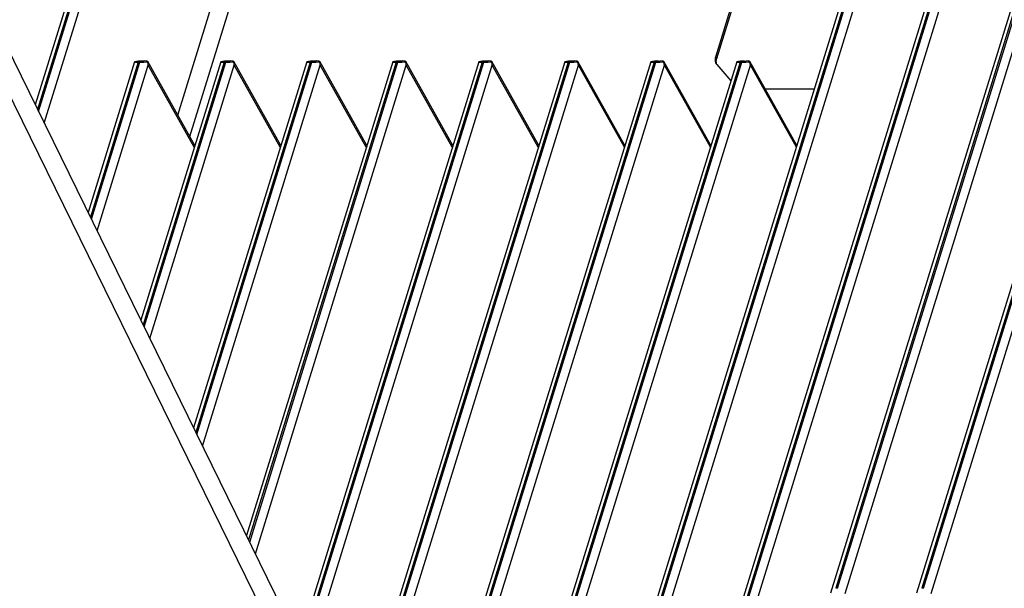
# Model space of a CAD drawing. Header units: millimetres. Extents: x 0 to 594, y 0 to 420.
# Tile 14 of 45: x 304 to 341, y 83 to 104. Entities that reach past the tile are written whole.
import ezdxf

# ---------------------------------------------------------------- set-up
doc = ezdxf.new("R2010")
doc.units = ezdxf.units.MM
doc.header["$LTSCALE"] = 2
doc.layers.add('00_COMPONENTS', color=7, linetype='CONTINUOUS')

msp = doc.modelspace()

# ---------------------------------------------------------------- linework, layer by layer
at = {"layer": '00_COMPONENTS'}
for p, q in [((314.7458, 134.4119), (304.406, 100.9525)), ((314.8766, 134.3907), (304.4903, 100.7807)), ((304.5292, 100.7015), (314.9399, 134.3907)), ((304.744, 100.2638), (315.2566, 134.2827)), ((309.7479, 100.5684), (315.644, 119.648)), ((310.1996, 99.7642), (316.0485, 118.6914)), ((337.9709, 115.6812), (325.951, 76.7847)), ((338.1335, 115.7628), (326.1465, 76.9726)), ((326.2098, 76.9726), (338.1969, 115.7628)), ((326.5006, 76.7809), (338.5006, 115.6128)), ((341.1947, 115.6812), (329.1747, 76.7847)), ((341.3573, 115.7628), (329.3702, 76.9726)), ((329.4335, 76.9726), (341.4206, 115.7628)), ((329.7243, 76.7809), (341.7243, 115.6128)), ((344.4184, 115.6812), (334.2151, 82.6634)), ((344.581, 115.7628), (334.4095, 82.8478)), ((334.4728, 82.8478), (344.6443, 115.7628)), ((334.7635, 82.6558), (344.948, 115.6128)), ((347.6421, 115.6812), (337.4388, 82.6634)), ((347.8047, 115.7628), (337.6332, 82.8478)), ((337.6965, 82.8478), (347.868, 115.7628)), ((337.9872, 82.6558), (348.1717, 115.6128)), ((332.4735, 111.0785), (329.8973, 102.7416)), ((332.5089, 111.0163), (329.9326, 102.6795)), ((302.9237, 103.973), (322.2939, 64.5008)), ((321.9913, 63.5216), (302.6212, 102.9938)), ((308.4921, 102.5977), (308.425, 102.5977)), ((311.7159, 102.5977), (311.6488, 102.5977)), ((314.9396, 102.5977), (314.8725, 102.5977)), ((318.1633, 102.5977), (318.0962, 102.5977)), ((321.387, 102.5977), (321.3199, 102.5977)), ((324.6107, 102.5977), (324.5436, 102.5977)), ((327.7673, 102.5977), (327.8344, 102.5977)), ((329.9326, 102.6795), (329.8973, 102.7416)), ((330.991, 102.5977), (331.0581, 102.5977)), ((308.1295, 102.5697), (306.3841, 96.9216)), ((308.2603, 102.5485), (306.4684, 96.7498)), ((306.5072, 96.6706), (308.3236, 102.5485)), ((306.722, 96.2329), (308.6403, 102.4405)), ((308.1295, 102.5697), (308.1309, 102.5722)), ((308.3236, 102.5485), (308.2603, 102.5485)), ((311.3532, 102.5697), (308.3622, 92.8907)), ((311.484, 102.5485), (308.4465, 92.7189)), ((308.4853, 92.6398), (311.5473, 102.5485)), ((310.3845, 99.435), (308.6176, 102.5811)), ((310.3645, 99.3704), (308.6403, 102.4405)), ((308.7001, 92.202), (311.864, 102.4405)), ((314.5769, 102.5697), (310.3402, 88.8598)), ((314.7077, 102.5485), (310.4245, 88.688)), ((310.4634, 88.6089), (314.771, 102.5485)), ((310.6782, 88.1711), (315.0877, 102.4405)), ((311.3533, 102.5697), (311.3546, 102.5722)), ((311.5473, 102.5485), (311.484, 102.5485)), ((313.6082, 99.435), (311.8413, 102.5811)), ((313.5882, 99.3704), (311.864, 102.4405)), ((317.8006, 102.5697), (312.3183, 84.8289)), ((317.9314, 102.5485), (312.4026, 84.6571)), ((312.4415, 84.578), (317.9948, 102.5485)), ((312.6563, 84.1402), (318.3115, 102.4405)), ((321.0243, 102.5697), (314.2964, 80.798)), ((321.1552, 102.5485), (314.3807, 80.6262)), ((314.4195, 80.5471), (321.2185, 102.5485)), ((314.577, 102.5697), (314.5783, 102.5722)), ((314.6343, 80.1094), (321.5352, 102.4405)), ((314.771, 102.5485), (314.7077, 102.5485)), ((316.8319, 99.435), (315.065, 102.5811)), ((316.812, 99.3704), (315.0877, 102.4405)), ((324.248, 102.5697), (316.2799, 76.7847)), ((324.3789, 102.5485), (316.4753, 76.9726)), ((316.5386, 76.9726), (324.4422, 102.5485)), ((316.8295, 76.7809), (324.7589, 102.4405)), ((317.8007, 102.5697), (317.802, 102.5722)), ((317.9948, 102.5485), (317.9314, 102.5485)), ((320.0556, 99.435), (318.2887, 102.5811)), ((320.0357, 99.3704), (318.3115, 102.4405)), ((327.4718, 102.5697), (319.5036, 76.7847)), ((327.6026, 102.5485), (319.699, 76.9726)), ((319.7624, 76.9726), (327.6659, 102.5485)), ((320.0532, 76.7809), (327.9826, 102.4405)), ((321.0244, 102.5697), (321.0258, 102.5722)), ((321.2185, 102.5485), (321.1552, 102.5485)), ((323.2793, 99.435), (321.5124, 102.5811)), ((323.2594, 99.3704), (321.5352, 102.4405)), ((330.6955, 102.5697), (322.7273, 76.7847)), ((330.8263, 102.5485), (322.9228, 76.9726)), ((322.9861, 76.9726), (330.8896, 102.5485)), ((323.2769, 76.7809), (331.2063, 102.4405)), ((324.2481, 102.5697), (324.2495, 102.5722)), ((324.4422, 102.5485), (324.3789, 102.5485)), ((326.5031, 99.435), (324.7361, 102.5811)), ((326.4831, 99.3704), (324.7589, 102.4405)), ((327.4718, 102.5697), (327.4732, 102.5722)), ((327.6659, 102.5485), (327.6026, 102.5485)), ((329.7268, 99.435), (327.9598, 102.5811)), ((329.7068, 99.3704), (327.9826, 102.4405)), ((329.9471, 102.4618), (330.4742, 101.8537)), ((330.6955, 102.5697), (330.6969, 102.5722)), ((330.8896, 102.5485), (330.8263, 102.5485)), ((332.9505, 99.435), (331.1836, 102.5811)), ((332.9305, 99.3704), (331.2063, 102.4405)), ((331.7587, 101.557), (333.6062, 101.557)), ((334.4728, 82.8478), (334.4095, 82.8478)), ((337.6965, 82.8478), (337.6332, 82.8478))]:
    msp.add_line(p, q, dxfattribs=at)
msp.add_arc((330.1505, 102.6382), 0.2693, 210.50127, 220.92975, dxfattribs=at)
for centre, major_axis, ratio, start_param, end_param in [((308.2941, 102.5566), (0.265, 0.0207), 0.1342246, 1.0436459, 2.2239538), ((308.3446, 102.5566), (0.2736, 0.0226), 0.1258245, -0.1894857, 0.9908221), ((311.5179, 102.5566), (0.265, 0.0207), 0.1342246, 1.0436459, 2.2239538), ((311.5683, 102.5566), (0.2736, 0.0226), 0.1258245, -0.1894857, 0.9908221), ((314.7416, 102.5566), (0.265, 0.0207), 0.1342246, 1.0436459, 2.2239538), ((314.792, 102.5566), (0.2736, 0.0226), 0.1258245, -0.1894857, 0.9908221), ((317.9653, 102.5566), (0.265, 0.0207), 0.1342246, 1.0436459, 2.2239538), ((318.0157, 102.5566), (0.2736, 0.0226), 0.1258245, -0.1894857, 0.9908221), ((321.189, 102.5566), (0.265, 0.0207), 0.1342246, 1.0436459, 2.2239538), ((321.2395, 102.5566), (0.2736, 0.0226), 0.1258245, -0.1894857, 0.9908221), ((324.4127, 102.5566), (0.265, 0.0207), 0.1342246, 1.0436459, 2.2239538), ((324.4632, 102.5566), (0.2736, 0.0226), 0.1258245, -0.1894857, 0.9908221), ((327.6364, 102.5566), (0.265, 0.0207), 0.1342246, 1.0436459, 2.2239538), ((327.6869, 102.5566), (0.2736, 0.0226), 0.1258245, -0.1894857, 0.9908221), ((330.8601, 102.5566), (0.265, 0.0207), 0.1342246, 1.0436459, 2.2239538), ((330.9106, 102.5566), (0.2736, 0.0226), 0.1258245, -0.1894857, 0.9908221), ((308.3971, 102.5889), (0.2678, 0.021), 0.1290048, 3.0904161, 4.1662804), ((308.4604, 102.5889), (0.2678, 0.021), 0.1290048, -2.1169049, -0.9708946), ((311.6208, 102.5889), (0.2678, 0.021), 0.1290048, 3.0904161, 4.1662804), ((311.6841, 102.5889), (0.2678, 0.021), 0.1290048, -2.1169049, -0.9708946), ((314.8445, 102.5889), (0.2678, 0.021), 0.1290048, 3.0904161, 4.1662804), ((314.9078, 102.5889), (0.2678, 0.021), 0.1290048, -2.1169049, -0.9708946), ((318.0682, 102.5889), (0.2678, 0.021), 0.1290048, 3.0904161, 4.1662804), ((318.1315, 102.5889), (0.2678, 0.021), 0.1290048, -2.1169049, -0.9708946), ((321.2919, 102.5889), (0.2678, 0.021), 0.1290048, 3.0904161, 4.1662804), ((321.3552, 102.5889), (0.2678, 0.021), 0.1290048, -2.1169049, -0.9708946), ((324.5156, 102.5889), (0.2678, 0.021), 0.1290048, 3.0904161, 4.1662804), ((324.579, 102.5889), (0.2678, 0.021), 0.1290048, -2.1169049, -0.9708946), ((327.7394, 102.5889), (0.2678, 0.021), 0.1290048, 3.0904161, 4.1662804), ((327.8027, 102.5889), (0.2678, 0.021), 0.1290048, -2.1169049, -0.9708946), ((330.9631, 102.5889), (0.2678, 0.021), 0.1290048, 3.0904161, 4.1662804), ((331.0264, 102.5889), (0.2678, 0.021), 0.1290048, -2.1169049, -0.9708946)]:
    msp.add_ellipse(centre, major_axis=major_axis, ratio=ratio, start_param=start_param, end_param=end_param, dxfattribs=at)
for points, knots in [([(329.8973, 102.7416), (329.8847, 102.701), (329.8731, 102.6173), (329.8984, 102.5357), (329.9185, 102.5015)], [0, 0, 0, 0, 0.5174842, 1, 1, 1, 1]), ([(329.9326, 102.6795), (329.9271, 102.6618), (329.9112, 102.594), (329.9181, 102.5201), (329.938, 102.473)], [0, 0, 0, 0, 0.2658493, 1, 1, 1, 1])]:
    msp.add_open_spline(points, degree=3, knots=knots, dxfattribs=at)
for points in [[(308.6403, 102.4405), (308.6371, 102.4852), (308.6283, 102.5298), (308.6138, 102.5722)], [(311.864, 102.4405), (311.8608, 102.4852), (311.852, 102.5298), (311.8375, 102.5722)], [(315.0877, 102.4405), (315.0846, 102.4852), (315.0758, 102.5298), (315.0612, 102.5722)], [(318.3115, 102.4405), (318.3083, 102.4852), (318.2995, 102.5298), (318.285, 102.5722)], [(321.5352, 102.4405), (321.532, 102.4852), (321.5232, 102.5298), (321.5087, 102.5722)], [(324.7589, 102.4405), (324.7557, 102.4852), (324.7469, 102.5298), (324.7324, 102.5722)], [(327.9826, 102.4405), (327.9794, 102.4852), (327.9706, 102.5298), (327.9561, 102.5722)], [(331.2063, 102.4405), (331.2031, 102.4852), (331.1943, 102.5298), (331.1798, 102.5722)]]:
    msp.add_open_spline(points, degree=3, dxfattribs=at)

doc.saveas('drawing.dxf')
